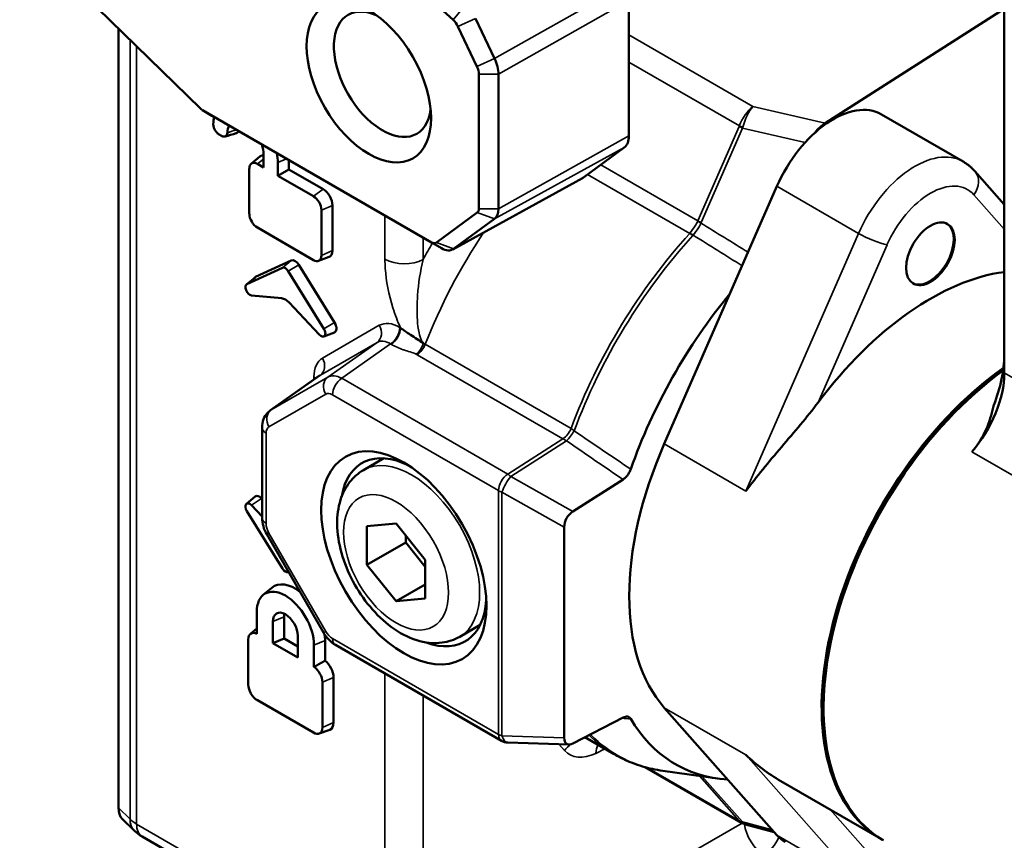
# Model space of a CAD drawing. Header units: millimetres. Extents: x 0 to 5104, y -184 to 1188.
# Tile 182 of 221: x 1299 to 1323, y 595 to 615. Entities that reach past the tile are written whole.
import ezdxf

# ---------------------------------------------------------------- set-up
doc = ezdxf.new("R2010")
doc.units = ezdxf.units.MM
doc.header["$LTSCALE"] = 2
doc.layers.add('Sichtbar (ISO)', color=7, linetype='Continuous', lineweight=50)
doc.layers.add('Sichtbar schmal (ISO)', color=7, linetype='Continuous', lineweight=35)

msp = doc.modelspace()

# ---------------------------------------------------------------- linework, layer by layer
at = {"layer": 'Sichtbar (ISO)'}
for p, q in [((1306.061, 618.061), (1309.817, 614.648)), ((1303.69, 612.494), (1299.306, 616.769)), ((1323.191, 616.716), (1323.191, 606.08)), ((1314.085, 611.827), (1314.085, 615.11)), ((1323.191, 614.909), (1318.846, 612.138)), ((1310.824, 613.707), (1310.366, 614.674)), ((1301.702, 595.53), (1301.702, 614.432)), ((1309.938, 614.482), (1310.397, 613.515)), ((1310.444, 613.327), (1310.444, 610.064)), ((1310.919, 610.062), (1310.919, 613.324)), ((1303.738, 612.457), (1303.969, 612.318)), ((1309.298, 609.246), (1303.741, 612.455)), ((1303.976, 612.314), (1309.534, 609.106)), ((1320.209, 612.35), (1322.189, 611.207)), ((1304.204, 611.83), (1304.141, 611.866)), ((1312.982, 610.821), (1313.973, 611.549)), ((1304.92, 611.153), (1305.13, 611.328)), ((1305.223, 611.061), (1305.223, 611.379)), ((1305.834, 611.018), (1305.834, 611.242)), ((1304.876, 611.036), (1304.876, 609.94)), ((1305.223, 611.061), (1305.071, 611.149)), ((1305.565, 610.863), (1305.565, 611.181)), ((1305.834, 611.018), (1305.565, 610.863)), ((1306.666, 610.538), (1305.834, 611.018)), ((1306.43, 610.364), (1305.565, 610.863)), ((1309.809, 609.076), (1312.958, 610.806)), ((1322.476, 610.972), (1323.191, 610.164)), ((1317.675, 610.607), (1314.941, 604.358)), ((1306.625, 608.931), (1306.625, 610.027)), ((1306.894, 609.048), (1306.894, 610.144)), ((1310.405, 609.969), (1309.414, 609.24)), ((1309.83, 609.089), (1310.821, 609.818)), ((1305.071, 609.604), (1306.43, 608.818)), ((1306.554, 608.798), (1306.81, 608.893)), ((1305.68, 608.629), (1304.815, 608.229)), ((1305.893, 608.806), (1305.029, 608.407)), ((1306.079, 608.699), (1306.944, 607.301)), ((1304.804, 608.222), (1305.014, 608.398)), ((1305.821, 608.547), (1306.686, 607.149)), ((1304.927, 607.961), (1305.661, 607.891)), ((1306.574, 607.01), (1305.84, 607.787)), ((1306.682, 606.966), (1306.939, 607.06)), ((1306.582, 606.015), (1305.387, 605.173)), ((1305.186, 602.562), (1305.186, 604.753)), ((1307.646, 603.723), (1308.142, 604.009)), ((1312.726, 602.721), (1313.941, 603.495)), ((1304.804, 602.905), (1305.014, 603.08)), ((1304.927, 602.869), (1305.186, 602.595)), ((1305.175, 603.033), (1305.186, 603.022)), ((1305.68, 601.332), (1304.815, 602.73)), ((1308.436, 602.427), (1307.729, 602.364)), ((1309.143, 601.547), (1308.436, 602.427)), ((1305.299, 602.164), (1306.676, 599.78)), ((1307.729, 602.364), (1307.729, 601.421)), ((1312.513, 597.227), (1312.513, 602.339)), ((1307.729, 601.421), (1308.671, 601.965)), ((1308.671, 601.965), (1308.671, 602.134)), ((1309.143, 601.379), (1308.671, 601.965)), ((1309.143, 600.604), (1309.143, 601.547)), ((1305.818, 601.248), (1305.826, 601.252)), ((1305.821, 601.25), (1305.826, 601.252)), ((1307.729, 601.421), (1308.436, 600.541)), ((1308.436, 600.541), (1309.143, 600.95)), ((1305.213, 600.693), (1305.424, 600.868)), ((1308.436, 600.541), (1309.143, 600.604)), ((1305.057, 599.749), (1305.057, 600.276)), ((1305.449, 600.05), (1305.449, 599.523)), ((1305.718, 599.64), (1305.718, 600.166)), ((1304.901, 599.747), (1305.057, 599.876)), ((1309.979, 599.681), (1310.475, 599.967)), ((1304.851, 598.519), (1304.851, 599.615)), ((1305.718, 599.64), (1305.449, 599.523)), ((1305.449, 599.523), (1306.052, 599.175)), ((1305.718, 599.64), (1306.052, 599.447)), ((1306.052, 599.175), (1306.052, 599.701)), ((1306.713, 599.098), (1306.713, 599.592)), ((1306.444, 599.475), (1306.444, 598.948)), ((1310.99, 597.158), (1306.964, 599.482)), ((1306.65, 598.576), (1306.65, 597.48)), ((1306.919, 597.597), (1306.919, 598.693)), ((1306.43, 597.354), (1305.071, 598.139)), ((1317.675, 594.865), (1314.941, 597.957)), ((1313.941, 597.719), (1312.726, 597.091)), ((1306.569, 597.331), (1306.826, 597.425)), ((1313.724, 596.831), (1313.014, 597.24)), ((1312.63, 597.066), (1311.146, 597.113)), ((1316.814, 595.167), (1314.476, 596.517)), ((1316.243, 596.238), (1314.906, 596.428)), ((1317.767, 596.179), (1320.209, 594.769)), ((1302.092, 594.972), (1301.794, 595.265)), ((1317.606, 594.943), (1316.913, 595.127)), ((1302.279, 594.831), (1305.132, 593.184))]:
    msp.add_line(p, q, dxfattribs=at)
msp.add_arc((1311.157, 597.446), 0.333, 240, 268.1797, dxfattribs=at)
for centre, major_axis in [((1307.776, 613.133), (1.067, -1.848)), ((1321.399, 608.969), (-0.417, -0.722)), ((1308.624, 601.593), (1.417, -2.454))]:
    msp.add_ellipse(centre, major_axis=major_axis, ratio=0.57735, dxfattribs=at)
for centre, major_axis, ratio, start_param, end_param in [((1308.106, 613.323), (0.833, -1.443), 0.57735, 2.487913, 6.936865), ((1309.785, 614.463), (0.151, -0.242), 0.503307, 1.3405, 2.083772), ((1310.452, 613.599), (-0.33, 0.579), 0.570475, 3.929952, 4.575648), ((1310.266, 613.45), (-0.119, 0.253), 0.523192, 3.977458, 4.72073), ((1303.741, 612.633), (-0.109, 0.189), 0.57735, 2.024582, 2.356194), ((1319.042, 610.33), (1.167, 2.021), 0.57735, 0, 1.761809), ((1303.976, 612.769), (0.279, -0.483), 0.57735, 5.480021, 5.497787), ((1304.783, 611.633), (0.553, -0.958), 0.57735, 3.685866, 3.894365), ((1304.783, 611.633), (-0.311, 0.539), 0.57735, 0.346805, 0.749268), ((1318.871, 611.609), (0.385, 0.58), 0.569788, 0.91045, 1.432048), ((1313.636, 612.086), (0.317, -0.549), 0.57735, 0.063932, 0.785398), ((1304.783, 611.633), (-0.311, 0.539), 0.57735, 3.926991, 4.365584), ((1305.306, 611.06), (-0.161, 0.279), 0.57735, 5.872858, 6.382727), ((1304.783, 611.633), (-0.553, 0.958), 0.57735, 3.926991, 4.168116), ((1305.071, 610.924), (-0.137, 0.238), 0.57735, 5.497787, 7.068583), ((1312.645, 611.357), (0.317, -0.549), 0.57735, 6.270842, 6.347117), ((1306.666, 610.275), (-0.161, 0.279), 0.57735, 3.926991, 5.497787), ((1306.43, 610.139), (-0.137, 0.238), 0.57735, 3.926991, 5.497787), ((1310.29, 610.153), (0.109, -0.189), 0.57735, 0.063932, 0.785398), ((1310.525, 610.289), (0.279, -0.483), 0.57735, 0.063932, 0.785398), ((1305.071, 609.828), (0.137, -0.238), 0.57735, 3.926991, 5.497787), ((1321.376, 608.982), (0.417, 0.722), 0.57735, 3.169881, 6.254897), ((1309.298, 609.425), (0.109, -0.189), 0.57735, 5.497787, 6.347117), ((1309.534, 609.561), (0.279, -0.483), 0.57735, 5.497787, 6.347117), ((1305.986, 608.633), (-0.098, 0.17), 0.57735, 4.764749, 6.230825), ((1306.43, 609.043), (0.137, -0.238), 0.57735, 5.497787, 7.068583), ((1306.666, 609.179), (0.161, -0.279), 0.57735, 6.183644, 7.068583), ((1305.75, 608.497), (-0.075, 0.13), 0.57735, 4.764749, 6.230825), ((1305.122, 608.234), (-0.098, 0.17), 0.57735, 6.230825, 6.382727), ((1321.399, 602.165), (3.5, 6.062), 0.57735, 0.415084, 1.368927), ((1304.886, 608.097), (-0.075, 0.13), 0.57735, 6.230825, 9.034739), ((1305.75, 607.584), (-0.165, 0.292), 0.577274, 5.117948, 5.90055), ((1319.317, 603.711), (4.111, 7.12), 0.57735, 1.284574, 1.887919), ((1306.851, 607.235), (0.098, -0.17), 0.57735, 6.183644, 7.906342), ((1306.615, 607.099), (0.075, -0.13), 0.57735, 5.102428, 7.906342), ((1321.399, 605.481), (1.267, 2.194), 0.57735, 4.956439, 5.497787), ((1323.709, 600.831), (-3.5, -6.062), 0.57735, 4.035852, 6.28992), ((1306.917, 605.435), (0.309, -0.595), 0.573433, 3.218369, 3.219461), ((1323.756, 600.804), (-3.5, -6.062), 0.57735, 4.047218, 6.283185), ((1323.709, 600.831), (-3.467, -6.004), 0.57735, 4.038507, 5.502583), ((1321.776, 605.264), (-1, -1.732), 0.57735, 1.245949, 2.356194), ((1319.042, 603.525), (-3.5, -6.062), 0.57735, 4.903401, 6.092173), ((1308.86, 601.729), (-1.25, 2.165), 0.57735, 5.562411, 6.895987), ((1305.122, 602.916), (-0.098, 0.17), 0.57735, 5.102428, 6.382727), ((1304.886, 602.78), (-0.075, 0.13), 0.57735, 5.102428, 7.906342), ((1312.761, 602.457), (0.168, 0.288), 0.630942, 0.887507, 2.317475), ((1305.75, 601.382), (0.075, -0.13), 0.57735, 4.764749, 6.230825), ((1305.986, 600.011), (-0.514, 0.891), 0.57735, 5.337553, 6.382727), ((1305.75, 599.875), (-0.491, 0.85), 0.57735, 3.926991, 7.068583), ((1308.86, 601.729), (1.25, -2.165), 0.57735, 5.670383, 7.003959), ((1305.75, 599.875), (-0.213, 0.37), 0.57735, 3.926991, 7.068583), ((1305.986, 600.011), (0.19, -0.329), 0.57735, 3.68253, 3.926991), ((1305.071, 599.488), (-0.155, 0.269), 0.57735, 5.561722, 7.068583), ((1305.986, 600.011), (-0.514, 0.891), 0.57735, 3.926991, 4.091709), ((1306.666, 598.839), (-0.179, 0.309), 0.57735, 3.926991, 5.309977), ((1306.43, 598.703), (0.155, -0.269), 0.57735, 0.785398, 2.292259), ((1305.071, 598.392), (-0.155, 0.269), 0.57735, 0.785398, 2.356194), ((1319.317, 603.711), (-4.111, -7.12), 0.57735, 5.966062, 6.559425), ((1306.43, 597.607), (0.155, -0.269), 0.57735, 5.497787, 7.068583), ((1306.666, 597.743), (0.179, -0.309), 0.57735, 6.183644, 7.068583), ((1312.761, 597.395), (-0.183, -0.315), 0.528287, 5.546051, 6.97602), ((1302.19, 595.81), (-0.356, -0.577), 0.578054, 5.53101, 6.152718), ((1317.117, 595.762), (0.21, 0.634), 0.383888, 3.162753, 3.165342), ((1319.042, 596.721), (-1.167, -2.021), 0.57735, 6.092173, 6.283185)]:
    msp.add_ellipse(centre, major_axis=major_axis, ratio=ratio, start_param=start_param, end_param=end_param, dxfattribs=at)
for points, knots in [([(1304.001, 612.114), (1304.001, 612.103), (1304.002, 612.091), (1304.005, 612.067), (1304.008, 612.054), (1304.018, 612.018), (1304.028, 611.995), (1304.053, 611.951), (1304.068, 611.931), (1304.093, 611.903), (1304.103, 611.894), (1304.122, 611.878), (1304.132, 611.871), (1304.141, 611.866)], [-0.0477861, -0.0477861, -0.0477861, -0.0477861, -0.04171023, -0.04171023, -0.03526205, -0.03526205, -0.02389302, -0.02389302, -0.01253522, -0.01253522, -0.00607741, -0.00607741, 0, 0, 0, 0]), ([(1304.607, 611.95), (1304.606, 611.944), (1304.604, 611.939), (1304.595, 611.918), (1304.585, 611.907), (1304.567, 611.896), (1304.562, 611.894), (1304.557, 611.892)], [0.00855347, 0.00855347, 0.00855347, 0.00855347, 0.01238691, 0.01238691, 0.02373769, 0.02373769, 0.02823098, 0.02823098, 0.02823098, 0.02823098]), ([(1304.204, 611.83), (1304.222, 611.819), (1304.24, 611.813), (1304.273, 611.809), (1304.288, 611.812), (1304.314, 611.826), (1304.324, 611.837), (1304.339, 611.866), (1304.343, 611.884), (1304.343, 611.905)], [-0.04578763, -0.04578763, -0.04578763, -0.04578763, -0.03427158, -0.03427158, -0.02289387, -0.02289387, -0.01152765, -0.01152765, 0, 0, 0, 0]), ([(1322.189, 611.207), (1322.21, 611.195), (1322.232, 611.181), (1322.273, 611.154), (1322.293, 611.139), (1322.333, 611.109), (1322.352, 611.093), (1322.39, 611.06), (1322.408, 611.043), (1322.443, 611.008), (1322.46, 610.99), (1322.476, 610.972)], [0.7853982, 0.7853982, 0.7853982, 0.7853982, 0.8236006, 0.8236006, 0.8618031, 0.8618031, 0.9000056, 0.9000056, 0.9382081, 0.9382081, 0.9764105, 0.9764105, 0.9764105, 0.9764105]), ([(1308.543, 607.175), (1308.618, 607.115), (1308.701, 607.059), (1308.786, 607.004), (1308.892, 606.936), (1309.001, 606.864), (1309.098, 606.799)], [0, 0, 0, 0, 0.447732, 0.447732, 0.447732, 1, 1, 1, 1]), ([(1318.672, 605.36), (1318.41, 605.009), (1318.093, 604.646), (1317.476, 603.919), (1317.174, 603.554), (1316.921, 603.215)], [-0.3994249, -0.3994249, -0.3994249, -0.3994249, -0.1997124, -0.1997124, 0, 0, 0, 0]), ([(1322.405, 604.164), (1322.572, 604.355), (1322.674, 604.538), (1322.829, 604.894), (1322.881, 605.068), (1322.926, 605.262), (1322.93, 605.282), (1322.934, 605.302)], [1.9587346, 1.9587346, 1.9587346, 1.9587346, 2.077135, 2.077135, 2.1955353, 2.1955353, 2.2093131, 2.2093131, 2.2093131, 2.2093131]), ([(1305.186, 604.753), (1305.186, 604.822), (1305.197, 604.891), (1305.243, 605.013), (1305.278, 605.069), (1305.342, 605.137), (1305.364, 605.156), (1305.388, 605.173)], [0, 0, 0, 0, 0.0326556, 0.0326556, 0.06311731, 0.06311731, 0.07706977, 0.07706977, 0.07706977, 0.07706977]), ([(1307.646, 603.723), (1307.515, 603.647), (1307.401, 603.545), (1307.209, 603.299), (1307.137, 603.153), (1307.029, 602.813), (1307.005, 602.615), (1307.009, 602.184), (1307.046, 601.948), (1307.178, 601.479), (1307.272, 601.246), (1307.507, 600.805), (1307.647, 600.597), (1307.962, 600.221), (1308.137, 600.053), (1308.516, 599.775), (1308.72, 599.664), (1309.134, 599.535), (1309.344, 599.508), (1309.701, 599.557), (1309.848, 599.605), (1309.979, 599.681)], [2.356194, 2.356194, 2.356194, 2.356194, 2.586991, 2.586991, 2.840873, 2.840873, 3.153618, 3.153618, 3.510149, 3.510149, 3.867859, 3.867859, 4.221455, 4.221455, 4.577244, 4.577244, 4.936981, 4.936981, 5.265838, 5.265838, 5.497787, 5.497787, 5.497787, 5.497787]), ([(1314.129, 603.746), (1314.12, 603.721), (1314.109, 603.696), (1314.083, 603.647), (1314.068, 603.623), (1314.035, 603.579), (1314.017, 603.558), (1313.979, 603.523), (1313.96, 603.508), (1313.941, 603.495)], [0, 0, 0, 0, 0.01237464, 0.01237464, 0.02506174, 0.02506174, 0.03775436, 0.03775436, 0.05014139, 0.05014139, 0.05014139, 0.05014139]), ([(1305.299, 602.164), (1305.264, 602.226), (1305.235, 602.292), (1305.197, 602.426), (1305.186, 602.495), (1305.186, 602.562)], [0, 0, 0, 0, 0.03206737, 0.03206737, 0.06404867, 0.06404867, 0.06404867, 0.06404867]), ([(1306.964, 599.482), (1306.903, 599.517), (1306.846, 599.564), (1306.751, 599.666), (1306.71, 599.721), (1306.676, 599.78)], [0, 0, 0, 0, 0.03361539, 0.03361539, 0.06404843, 0.06404843, 0.06404843, 0.06404843]), ([(1313.941, 597.719), (1313.96, 597.729), (1313.979, 597.736), (1314.017, 597.744), (1314.035, 597.745), (1314.068, 597.739), (1314.083, 597.732), (1314.109, 597.713), (1314.12, 597.701), (1314.129, 597.686)], [0, 0, 0, 0, 0.01237816, 0.01237816, 0.02506168, 0.02506168, 0.03775785, 0.03775785, 0.05014132, 0.05014132, 0.05014132, 0.05014132]), ([(1314.906, 596.428), (1314.821, 596.44), (1314.737, 596.455), (1314.572, 596.491), (1314.49, 596.512), (1314.33, 596.56), (1314.251, 596.587), (1314.095, 596.647), (1314.019, 596.679), (1313.869, 596.751), (1313.796, 596.789), (1313.724, 596.831)], [3.6987399, 3.6987399, 3.6987399, 3.6987399, 3.7443901, 3.7443901, 3.7900403, 3.7900403, 3.8356904, 3.8356904, 3.8813406, 3.8813406, 3.9269908, 3.9269908, 3.9269908, 3.9269908])]:
    msp.add_open_spline(points, degree=3, knots=knots, dxfattribs=at)
for points, degree in [([(1304.557, 611.892), (1304.467, 611.866), (1304.377, 611.84), (1304.288, 611.814)], 3), ([(1306.713, 599.098), (1306.57, 599.019), (1306.444, 598.948)], 2), ([(1316.921, 596.814), (1317.169, 596.579), (1317.464, 596.354), (1317.767, 596.179)], 3), ([(1316.903, 595.13), (1316.872, 595.139), (1316.842, 595.152), (1316.814, 595.168)], 3), ([(1302.279, 594.831), (1302.211, 594.87), (1302.148, 594.917), (1302.092, 594.972)], 3)]:
    msp.add_open_spline(points, degree=degree, dxfattribs=at)
at = {"layer": 'Sichtbar schmal (ISO)'}
for p, q in [((1313.99, 615.493), (1310.824, 613.707)), ((1310.919, 613.324), (1314.085, 615.11)), ((1310.119, 615.012), (1309.817, 614.648)), ((1310.366, 614.674), (1309.938, 614.482)), ((1301.982, 595.255), (1301.982, 614.159)), ((1314.085, 614.278), (1317.093, 612.541)), ((1302.141, 614.005), (1302.141, 595.136)), ((1310.824, 613.707), (1310.397, 613.515)), ((1316.763, 612.07), (1314.085, 613.617)), ((1310.919, 613.324), (1310.444, 613.327)), ((1303.741, 612.455), (1303.976, 612.314)), ((1318.846, 612.138), (1317.093, 612.541)), ((1315.757, 609.769), (1316.759, 612.059)), ((1316.84, 612.016), (1315.838, 609.725)), ((1316.84, 612.016), (1318.357, 611.667)), ((1314.085, 611.827), (1310.919, 610.062)), ((1310.821, 609.818), (1313.973, 611.549)), ((1305.223, 611.261), (1305.071, 611.149)), ((1305.778, 611.274), (1305.565, 611.181)), ((1313.401, 611.129), (1315.757, 609.769)), ((1312.982, 610.821), (1309.83, 609.089)), ((1315.56, 609.463), (1313.082, 610.894)), ((1306.666, 610.538), (1306.43, 610.364)), ((1317.675, 610.607), (1319.655, 609.464)), ((1323.191, 609.567), (1322.454, 610.401)), ((1306.894, 610.144), (1306.625, 610.027)), ((1310.919, 610.062), (1310.444, 610.064)), ((1308.166, 608.841), (1308.166, 609.895)), ((1310.405, 609.969), (1310.821, 609.818)), ((1309.092, 609.361), (1309.092, 608.831)), ((1316.921, 603.215), (1319.655, 609.464)), ((1309.298, 609.246), (1309.534, 609.106)), ((1309.414, 609.24), (1309.83, 609.089)), ((1320.345, 609.183), (1318.672, 605.36)), ((1306.894, 609.048), (1306.625, 608.931)), ((1305.893, 608.806), (1305.68, 608.629)), ((1306.079, 608.699), (1305.821, 608.547)), ((1305.029, 608.407), (1304.815, 608.229)), ((1306.651, 606.44), (1308.027, 607.234)), ((1306.944, 607.301), (1306.686, 607.149)), ((1308.527, 607.185), (1308.543, 607.175)), ((1307.975, 606.82), (1306.599, 606.026)), ((1306.781, 605.978), (1307.975, 606.82)), ((1308.304, 606.784), (1307.119, 605.949)), ((1308.32, 606.775), (1308.304, 606.784)), ((1309.143, 606.775), (1312.68, 604.733)), ((1312.485, 604.48), (1308.948, 606.522)), ((1306.599, 606.026), (1305.404, 605.184)), ((1305.404, 605.184), (1306.781, 605.978)), ((1306.444, 605.918), (1306.444, 605.982)), ((1323.191, 606.08), (1329.036, 602.705)), ((1307.119, 605.949), (1311.144, 603.624)), ((1306.729, 605.564), (1305.352, 604.77)), ((1310.921, 603.224), (1306.895, 605.548)), ((1305.283, 604.617), (1305.283, 602.426)), ((1311.144, 603.624), (1312.485, 604.48)), ((1312.57, 604.434), (1311.217, 603.57)), ((1314.941, 604.358), (1316.921, 603.215)), ((1328.25, 600.789), (1322.405, 604.164)), ((1312.726, 602.721), (1311.217, 603.57)), ((1310.921, 597.31), (1310.921, 603.224)), ((1311.004, 603.189), (1312.513, 602.339)), ((1311.004, 603.189), (1311.004, 597.275)), ((1305.175, 603.033), (1304.927, 602.869)), ((1305.299, 602.164), (1305.352, 602.194)), ((1305.352, 602.194), (1306.729, 599.81)), ((1305.826, 601.252), (1305.821, 601.25)), ((1305.718, 600.166), (1305.449, 600.05)), ((1306.676, 599.78), (1306.729, 599.81)), ((1306.713, 599.592), (1306.444, 599.475)), ((1306.895, 599.634), (1310.921, 597.31)), ((1306.919, 598.693), (1306.65, 598.576)), ((1308.166, 591.657), (1308.166, 598.788)), ((1309.092, 598.253), (1309.092, 591.485)), ((1314.941, 597.957), (1316.921, 596.814)), ((1306.919, 597.597), (1306.65, 597.48)), ((1312.513, 597.227), (1311.004, 597.275)), ((1312.525, 596.921), (1312.387, 597.074)), ((1313.504, 596.958), (1313.282, 596.851)), ((1319.655, 593.722), (1316.921, 596.814)), ((1314.521, 596.505), (1316.763, 595.211)), ((1316.759, 595.216), (1315.799, 596.302)), ((1315.862, 596.292), (1316.84, 595.187)), ((1301.702, 595.53), (1301.982, 595.255)), ((1318.969, 595.485), (1320.345, 593.929)), ((1302.141, 595.136), (1304.994, 593.489)), ((1311.794, 592.254), (1316.828, 595.16)), ((1317.559, 594.997), (1316.84, 595.187)), ((1317.675, 594.865), (1319.655, 593.722))]:
    msp.add_line(p, q, dxfattribs=at)
for centre, major_axis, ratio, start_param, end_param in [((1317.117, 612.012), (0.287, 0.604), 0.522157, 0.795669, 1.71972), ((1317.117, 612.012), (-0.195, -0.639), 0.400581, 3.868469, 4.79252), ((1329.861, 616.461), (44.856, 12.629), 0.065205, 2.151579, 2.15747), ((1315.89, 612.289), (-0.875, 0.208), 0.370364, 3.074774, 3.110231), ((1316.954, 612.02), (-0.305, 0.134), 0.155014, 0.946638, 1.256341), ((1316.958, 612.031), (-0.317, 0.104), 0.087273, 0.935199, 1.238859), ((1316.086, 612.249), (-0.757, 0.223), 0.843898, 3.125261, 3.160717), ((1321.022, 609.186), (1.167, 2.021), 0.57735, 0, 1.761809), ((1322.077, 610.618), (0.4, 0.353), 0.801647, 4.974695, 6.283185), ((1321.399, 608.969), (0.9, 1.559), 0.57735, 6.092173, 8.044994), ((1313.156, 611.124), (-2.596, 1.365), 0.224039, 3.14416, 3.157661), ((1315.946, 609.717), (-0.299, 0.147), 0.168385, 0.953261, 1.263248), ((1315.952, 609.729), (-0.305, 0.134), 0.155014, 0.946638, 1.256341), ((1313.042, 611.12), (-2.788, 1.411), 0.315725, 3.145776, 3.159277), ((1019.125, 61.496), (-20.494, 633.478), 0.93947, 5.724958, 5.727174), ((1314.768, 606.337), (-4.633, -7.433), 0.598608, 4.660748, 5.014385), ((1318.102, 604.413), (4.378, 7.582), 0.57735, 1.208529, 1.852547), ((1318.174, 604.371), (-4.37, -7.569), 0.57735, 4.350122, 4.996085), ((1315.656, 609.271), (-0.246, 0.225), 0.289362, 5.050135, 5.359838), ((1315.664, 609.28), (-0.256, 0.214), 0.304254, 5.037322, 5.347311), ((1038.017, 140.735), (159.116, 522.591), 0.953215, 6.030019, 6.032701), ((1319.968, 609.401), (0.489, -0.214), 0.155014, 4.088231, 5.659027), ((1314.314, 606.619), (4.966, 8.011), 0.597134, 1.614602, 1.663266), ((1308.638, 609.113), (-0.667, 0), 0.57735, 0.785398, 2.321288), ((1307.792, 607.098), (0.167, -0.289), 0.816497, 0.073981, 1.570796), ((1308.529, 606.366), (-0.501, 0.868), 0.575771, 5.499157, 6.283185), ((1308.291, 607.049), (0.167, 0.289), 0.57735, 3.979351, 5.497787), ((1308.307, 607.039), (0.167, 0.289), 0.57735, 3.979351, 5.497787), ((1308.293, 606.23), (-0.309, 0.595), 0.573433, 5.524808, 6.308837), ((1308.914, 606.798), (0.139, 0.303), 0.516133, 3.928862, 4.947857), ((1308.936, 606.787), (0.167, 0.289), 0.57735, 3.979351, 4.994139), ((1308.702, 606.634), (0.626, -0.112), 0.443787, 0.871931, 0.966924), ((1307.152, 605.571), (0.501, -0.868), 0.575771, 3.141593, 3.925621), ((1306.415, 606.304), (0.167, -0.289), 0.816497, 0.073981, 1.570796), ((1306.208, 605.846), (-0.333, 0), 0.57735, 3.709637, 3.926991), ((1306.917, 605.435), (0.309, -0.595), 0.573433, 3.167244, 3.218369), ((1306.965, 605.7), (-0.167, 0.289), 0.816497, 0.073981, 1.570796), ((1307.132, 605.411), (-0.359, 0.562), 0.576561, 5.473084, 6.257113), ((1307.131, 605.684), (0.167, 0.289), 0.57735, 0.837758, 2.356194), ((1306.896, 605.275), (-0.167, 0.289), 0.575771, 5.499157, 6.283185), ((1305.588, 604.906), (-0.167, 0.289), 0.816497, 0.073981, 1.570796), ((1305.755, 604.616), (0.359, -0.562), 0.576561, 3.11552, 3.166665), ((1305.519, 604.48), (0.167, -0.289), 0.575771, 3.141593, 3.925621), ((1305.519, 604.753), (-0.333, 0), 0.57735, 0, 0.785398), ((1312.473, 604.745), (0.167, 0.289), 0.57735, 3.979351, 4.994139), ((1312.63, 604.645), (0.189, 0.275), 0.268327, 4.040373, 5.004467), ((1312.74, 604.553), (-0.159, 0.194), 0.378973, 5.053908, 5.493538), ((1312.641, 604.421), (0.227, -0.111), 0.079738, 3.995126, 4.433776), ((1291.907, 623.634), (36.59, -28.225), 0.070364, 5.365724, 5.411741), ((1308.813, 601.702), (-1.167, 2.021), 0.57735, 3.141593, 6.283185), ((1311.157, 603.36), (0.167, 0.289), 0.57735, 0.837758, 2.356194), ((1311.157, 603.36), (-0.179, 0.281), 0.546343, 5.16324, 5.472943), ((1311.157, 603.36), (-0.164, -0.29), 0.198791, 4.019215, 5.449184), ((1311.157, 603.36), (-0.333, 0), 0.57735, 0.785398, 1.095101), ((1305.519, 602.562), (-0.333, 0), 0.57735, 0, 0.785398), ((1305.519, 602.291), (0.167, -0.289), 0.578934, 3.92836, 4.712389), ((1306.896, 599.907), (-0.167, 0.289), 0.578934, 1.570796, 2.354825), ((1307.131, 599.771), (-0.167, -0.289), 0.57735, 5.497787, 6.283185), ((1311.157, 597.446), (-0.167, -0.289), 0.57735, 5.497787, 6.283185), ((1311.157, 597.446), (-0.333, 0), 0.57735, 0.785398, 1.095101), ((1311.157, 597.446), (-0.011, -0.333), 0.519606, 5.268089, 6.283185), ((1312.979, 596.639), (-0.496, -0.446), 0.790205, 3.999814, 4.125662), ((1318.102, 604.413), (-4.378, -7.582), 0.57735, 6.133006, 6.283185), ((1318.174, 604.371), (-4.37, -7.569), 0.57735, 6.120328, 6.511436), ((1312.979, 596.639), (-0.496, -0.446), 0.790205, 4.617996, 4.939192), ((1313.333, 597.966), (0.703, 1.134), 0.597134, 2.969296, 3.893346), ((1313.737, 596.57), (0.288, -0.601), 0.586285, 3.544469, 3.970397), ((1302.848, 595.535), (-1, 0.01), 0.570592, 0.530482, 0.791084), ((1302.559, 595.448), (-0.467, -0.476), 0.711784, 5.661477, 6.283185), ((1315.89, 595.77), (-0.878, 0.573), 0.052746, 3.295264, 3.33072), ((1316.954, 595.481), (-0.25, -0.221), 0.801647, 0.262306, 0.572009), ((1302.612, 595.408), (-0.333, -0.577), 0.57735, 5.497787, 6.283185), ((1317.117, 595.762), (-0.292, -0.601), 0.516827, 6.054956, 6.243121), ((1316.958, 595.476), (-0.262, -0.206), 0.862982, 0.311846, 0.615506), ((1316.086, 596.035), (-0.78, 0.895), 0.033415, 3.40418, 3.439636), ((1317.117, 595.762), (0.21, 0.634), 0.383888, 2.853482, 3.162753), ((1317.338, 594.91), (-0.333, 0.577), 0.536374, 0.890512, 2.355586), ((1317.338, 594.91), (0.333, 0.577), 0.57735, 3.961897, 4.878936)]:
    msp.add_ellipse(centre, major_axis=major_axis, ratio=ratio, start_param=start_param, end_param=end_param, dxfattribs=at)
msp.add_ellipse((1308.436, 601.484), major_axis=(0.9, -1.559), ratio=0.57735, dxfattribs=at)
for points, knots in [([(1315.565, 609.469), (1315.608, 609.524), (1315.651, 609.585), (1315.69, 609.648), (1315.712, 609.685), (1315.733, 609.723), (1315.753, 609.761)], [0, 0, 0, 0, 0.632974, 0.632974, 0.632974, 1, 1, 1, 1]), ([(1315.832, 609.713), (1315.814, 609.675), (1315.794, 609.636), (1315.772, 609.599), (1315.734, 609.536), (1315.69, 609.475), (1315.644, 609.422)], [0, 0, 0, 0, 0.367028, 0.367028, 0.367028, 1, 1, 1, 1]), ([(1308.543, 607.175), (1308.469, 607.335), (1308.41, 607.497), (1308.36, 607.657), (1308.258, 607.983), (1308.196, 608.306), (1308.174, 608.613), (1308.169, 608.69), (1308.166, 608.767), (1308.166, 608.841)], [0, 0, 0, 0, 0.280569, 0.280569, 0.280569, 0.855422, 0.855422, 0.855422, 1, 1, 1, 1]), ([(1309.093, 608.832), (1309.024, 608.551), (1308.979, 608.255), (1308.958, 607.955), (1308.944, 607.76), (1308.94, 607.561), (1308.953, 607.361), (1308.96, 607.258), (1308.971, 607.154), (1308.994, 607.051), (1309.008, 606.987), (1309.026, 606.923), (1309.054, 606.865), (1309.065, 606.845), (1309.077, 606.825), (1309.09, 606.808), (1309.093, 606.805), (1309.095, 606.802), (1309.098, 606.799)], [0.0000709, 0.0000709, 0.0000709, 0.0000709, 0.4388898, 0.4388898, 0.4388898, 0.7233842, 0.7233842, 0.7233842, 0.8703458, 0.8703458, 0.8703458, 0.9615871, 0.9615871, 0.9615871, 0.9939513, 0.9939513, 0.9939513, 1, 1, 1, 1]), ([(1308.926, 606.534), (1308.833, 606.576), (1308.723, 606.603), (1308.623, 606.638), (1308.618, 606.64), (1308.614, 606.641), (1308.609, 606.643), (1308.506, 606.681), (1308.407, 606.724), (1308.32, 606.775)], [0, 0, 0, 0, 0.479339, 0.479339, 0.479339, 0.500625, 0.500625, 0.500625, 1, 1, 1, 1])]:
    msp.add_open_spline(points, degree=3, knots=knots, dxfattribs=at)
for points in [[(1315.56, 609.463), (1315.561, 609.465), (1315.563, 609.467), (1315.565, 609.469)], [(1315.644, 609.422), (1315.641, 609.419), (1315.639, 609.416), (1315.636, 609.413)], [(1308.948, 606.522), (1308.941, 606.526), (1308.934, 606.53), (1308.926, 606.534)], [(1312.755, 604.675), (1313.212, 604.364), (1313.67, 604.054), (1314.129, 603.746)], [(1314.129, 597.686), (1314.057, 597.692), (1313.986, 597.699), (1313.914, 597.705)]]:
    msp.add_open_spline(points, degree=3, dxfattribs=at)

doc.saveas('drawing.dxf')
